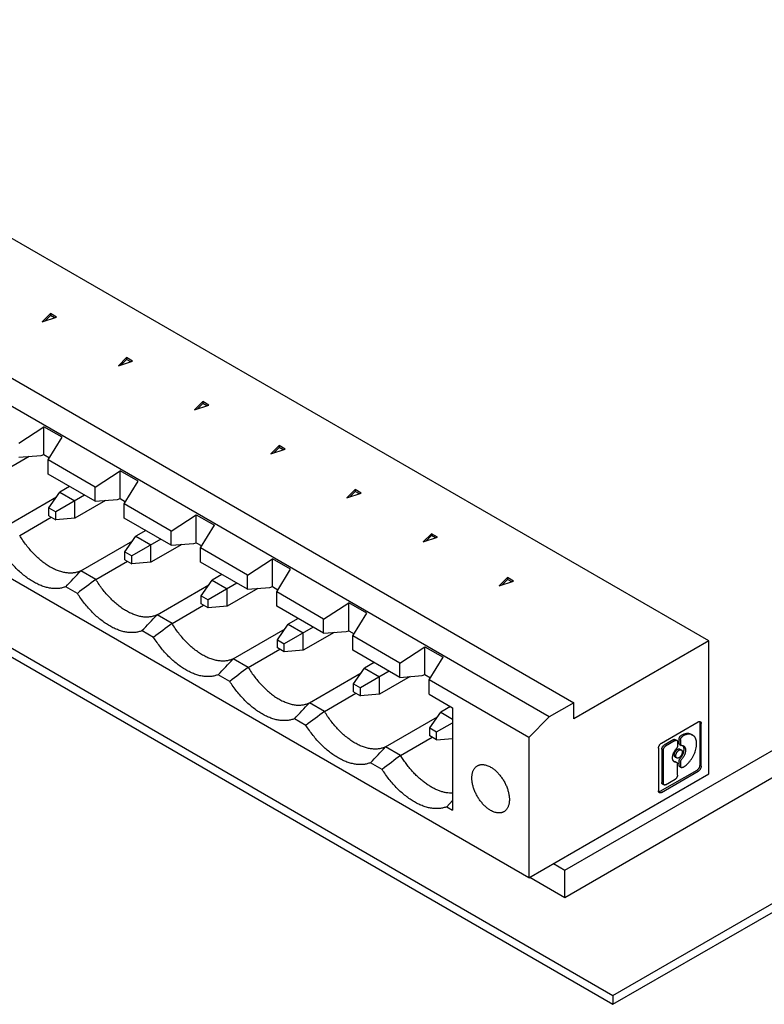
# Model space of a CAD drawing. Header units: inches. Extents: x 0 to 34, y 0 to 22.
# Tile 13 of 21: x 26.2 to 27.6, y 4.9 to 6.7. Entities that reach past the tile are written whole.
import ezdxf

# ---------------------------------------------------------------- set-up
doc = ezdxf.new("R2010")
doc.units = ezdxf.units.IN
doc.header["$LTSCALE"] = 1.87
doc.header["$MEASUREMENT"] = 0
doc.layers.get('0').update_dxf_attribs({"linetype": 'CONTINUOUS'})

msp = doc.modelspace()

# ---------------------------------------------------------------- linework, layer by layer
at = {"color": 7, "linetype": 'CONTINUOUS'}
for p, q in [((23.0439, 7.3682), (27.3218, 4.898)), ((23.0439, 7.3518), (27.3218, 4.8817)), ((27.3218, 4.898), (30.1856, 6.5515)), ((27.4995, 5.556), (25.8024, 6.5358)), ((27.3218, 4.8817), (30.1856, 6.5352)), ((25.5519, 6.4211), (27.2489, 5.4412)), ((27.2036, 5.4151), (25.5066, 6.3949)), ((26.2623, 6.1481), (26.2776, 6.1634)), ((26.2671, 6.1497), (26.2776, 6.1602)), ((26.2888, 6.157), (26.2776, 6.1634)), ((26.2776, 6.1634), (26.2776, 6.1602)), ((26.2853, 6.1558), (26.2776, 6.1602)), ((26.2623, 6.1481), (26.2888, 6.157)), ((27.1654, 5.1165), (25.4684, 6.0964)), ((26.4037, 6.0665), (26.419, 6.0818)), ((26.4037, 6.0665), (26.4302, 6.0753)), ((26.4086, 6.0681), (26.419, 6.0785)), ((26.4302, 6.0753), (26.419, 6.0818)), ((26.419, 6.0818), (26.419, 6.0785)), ((26.4267, 6.0741), (26.419, 6.0785)), ((26.5452, 5.9848), (26.5605, 6.0001)), ((26.5452, 5.9848), (26.5716, 5.9936)), ((26.55, 5.9864), (26.5605, 5.9969)), ((26.5716, 5.9936), (26.5605, 6.0001)), ((26.5605, 6.0001), (26.5605, 5.9969)), ((26.5681, 5.9925), (26.5605, 5.9969)), ((26.219, 5.9233), (26.2655, 5.9535)), ((26.2992, 5.934), (26.2655, 5.9535)), ((26.2655, 5.9018), (26.2655, 5.9535)), ((26.2733, 5.892), (26.2992, 5.934)), ((26.6866, 5.9032), (26.7019, 5.9185)), ((26.6866, 5.9032), (26.7131, 5.912)), ((26.6914, 5.9048), (26.7019, 5.9152)), ((26.7131, 5.912), (26.7019, 5.9185)), ((26.7019, 5.9185), (26.7019, 5.9152)), ((26.7095, 5.9108), (26.7019, 5.9152)), ((26.2384, 5.8984), (26.1813, 5.8654)), ((26.219, 5.8968), (26.2606, 5.9002)), ((26.2606, 5.9002), (26.2655, 5.9018)), ((26.2655, 5.9018), (26.2757, 5.8959)), ((26.3605, 5.8417), (26.2733, 5.892)), ((26.2733, 5.8655), (26.2733, 5.892)), ((26.3605, 5.8152), (26.2733, 5.8655)), ((26.3605, 5.8417), (26.4069, 5.8718)), ((26.4406, 5.8524), (26.4069, 5.8718)), ((26.4069, 5.8201), (26.4069, 5.8718)), ((26.4147, 5.8103), (26.4406, 5.8524)), ((26.2745, 5.803), (26.2949, 5.832)), ((26.3131, 5.8425), (26.2949, 5.832)), ((26.2949, 5.832), (26.3227, 5.8159)), ((26.3605, 5.8152), (26.3605, 5.8417)), ((26.828, 5.8215), (26.8433, 5.8368)), ((26.828, 5.8215), (26.8545, 5.8303)), ((26.8328, 5.8231), (26.8433, 5.8336)), ((26.8545, 5.8303), (26.8433, 5.8368)), ((26.8433, 5.8368), (26.8433, 5.8336)), ((26.851, 5.8292), (26.8433, 5.8336)), ((26.1927, 5.7678), (26.2888, 5.8233)), ((26.341, 5.8264), (26.2874, 5.7955)), ((26.3798, 5.8167), (26.3227, 5.7838)), ((26.3227, 5.7838), (26.3227, 5.8159)), ((26.3605, 5.8152), (26.402, 5.8185)), ((26.402, 5.8185), (26.4069, 5.8201)), ((26.4069, 5.8201), (26.4171, 5.8142)), ((26.2745, 5.803), (26.2874, 5.7955)), ((26.2745, 5.7881), (26.2745, 5.803)), ((26.2874, 5.7806), (26.2874, 5.7955)), ((26.5019, 5.76), (26.4147, 5.8103)), ((26.4147, 5.7838), (26.4147, 5.8103)), ((26.2206, 5.7518), (26.279, 5.7855)), ((26.2745, 5.7881), (26.2874, 5.7806)), ((26.3227, 5.7838), (26.2874, 5.7806)), ((26.5019, 5.7335), (26.4147, 5.7838)), ((26.5019, 5.76), (26.5484, 5.7902)), ((26.5484, 5.7902), (26.582, 5.7707)), ((26.5484, 5.7384), (26.5484, 5.7902)), ((26.4545, 5.7608), (26.4363, 5.7503)), ((26.5019, 5.7335), (26.5019, 5.76)), ((26.5562, 5.7287), (26.582, 5.7707)), ((26.3341, 5.6862), (26.4303, 5.7417)), ((26.4159, 5.7213), (26.4363, 5.7503)), ((26.4824, 5.7448), (26.4289, 5.7139)), ((26.4363, 5.7503), (26.4642, 5.7342)), ((26.5435, 5.7369), (26.5484, 5.7384)), ((26.5484, 5.7384), (26.5585, 5.7326)), ((26.9694, 5.7399), (26.9847, 5.7551)), ((26.9694, 5.7399), (26.9959, 5.7487)), ((26.9742, 5.7415), (26.9847, 5.7519)), ((26.9959, 5.7487), (26.9847, 5.7551)), ((26.9847, 5.7551), (26.9847, 5.7519)), ((26.9924, 5.7475), (26.9847, 5.7519)), ((26.4159, 5.7213), (26.4289, 5.7139)), ((26.4159, 5.7064), (26.4159, 5.7213)), ((26.5213, 5.7351), (26.4642, 5.7021)), ((26.4642, 5.7021), (26.4642, 5.7342)), ((26.5019, 5.7335), (26.5435, 5.7369)), ((26.6433, 5.6784), (26.5562, 5.7287)), ((26.5562, 5.7022), (26.5562, 5.7287)), ((26.362, 5.6701), (26.4204, 5.7038)), ((26.4159, 5.7064), (26.4289, 5.6989)), ((26.4289, 5.6989), (26.4289, 5.7139)), ((26.4642, 5.7021), (26.4289, 5.6989)), ((26.6433, 5.6519), (26.5562, 5.7022)), ((26.6433, 5.6784), (26.6898, 5.7085)), ((26.7235, 5.6891), (26.6898, 5.7085)), ((26.6898, 5.6568), (26.6898, 5.7085)), ((26.362, 5.6701), (26.3341, 5.6862)), ((26.6976, 5.647), (26.7235, 5.6891)), ((26.5574, 5.6397), (26.5777, 5.6687)), ((26.596, 5.6792), (26.5777, 5.6687)), ((26.5777, 5.6687), (26.6056, 5.6526)), ((26.6433, 5.6519), (26.6433, 5.6784)), ((27.1108, 5.6582), (27.1261, 5.6735)), ((27.1108, 5.6582), (27.1373, 5.667)), ((27.1157, 5.6598), (27.1261, 5.6703)), ((27.1373, 5.667), (27.1261, 5.6735)), ((27.1261, 5.6735), (27.1261, 5.6703)), ((27.1338, 5.6658), (27.1261, 5.6703)), ((26.3276, 5.6443), (26.3061, 5.6567)), ((26.4755, 5.6045), (26.5717, 5.66)), ((26.6238, 5.6631), (26.5703, 5.6322)), ((26.6627, 5.6534), (26.6056, 5.6204)), ((26.6056, 5.6204), (26.6056, 5.6526)), ((26.6433, 5.6519), (26.6849, 5.6552)), ((26.6849, 5.6552), (26.6898, 5.6568)), ((26.6898, 5.6568), (26.7, 5.6509)), ((26.7847, 5.5967), (26.6976, 5.647)), ((26.6976, 5.6205), (26.6976, 5.647)), ((26.5574, 5.6397), (26.5703, 5.6322)), ((26.5574, 5.6247), (26.5574, 5.6397)), ((26.5703, 5.6173), (26.5703, 5.6322)), ((26.5034, 5.5884), (26.5618, 5.6222)), ((26.5703, 5.6173), (26.5574, 5.6247)), ((26.6056, 5.6204), (26.5703, 5.6173)), ((26.7847, 5.5702), (26.6976, 5.6205)), ((26.7847, 5.5967), (26.8312, 5.6269)), ((26.8649, 5.6074), (26.8312, 5.6269)), ((26.8312, 5.5751), (26.8312, 5.6269)), ((26.5034, 5.5884), (26.4755, 5.6045)), ((26.7374, 5.5975), (26.7192, 5.587)), ((26.7847, 5.5702), (26.7847, 5.5967)), ((26.839, 5.5654), (26.8649, 5.6074)), ((26.469, 5.5626), (26.4476, 5.5751)), ((26.617, 5.5229), (26.7131, 5.5784)), ((26.6988, 5.558), (26.7192, 5.587)), ((26.7652, 5.5815), (26.7117, 5.5505)), ((26.7192, 5.587), (26.747, 5.5709)), ((26.7847, 5.5702), (26.8263, 5.5736)), ((26.8263, 5.5736), (26.8312, 5.5751)), ((26.8312, 5.5751), (26.8414, 5.5692)), ((26.6988, 5.558), (26.7117, 5.5505)), ((26.6988, 5.5431), (26.6988, 5.558)), ((26.8041, 5.5718), (26.747, 5.5388)), ((26.747, 5.5388), (26.747, 5.5709)), ((26.9261, 5.5151), (26.839, 5.5654)), ((26.839, 5.5389), (26.839, 5.5654)), ((27.4995, 5.556), (27.2489, 5.4113)), ((27.4995, 5.3094), (27.4995, 5.556)), ((26.6448, 5.5068), (26.7032, 5.5405)), ((26.7117, 5.5356), (26.6988, 5.5431)), ((26.7117, 5.5356), (26.7117, 5.5505)), ((26.747, 5.5388), (26.7117, 5.5356)), ((26.9261, 5.4885), (26.839, 5.5389)), ((26.9261, 5.5151), (26.9726, 5.5452)), ((26.9726, 5.5452), (27.0063, 5.5258)), ((26.9726, 5.4935), (26.9726, 5.5452)), ((26.6448, 5.5068), (26.617, 5.5229)), ((26.9804, 5.4837), (27.0063, 5.5258)), ((27.2326, 5.1308), (27.9065, 5.5199)), ((26.8402, 5.4764), (26.8606, 5.5053)), ((26.8788, 5.5159), (26.8606, 5.5053)), ((26.8606, 5.5053), (26.8884, 5.4893)), ((26.9261, 5.4885), (26.9261, 5.5151)), ((26.6105, 5.481), (26.589, 5.4934)), ((26.7584, 5.4412), (26.8545, 5.4967)), ((26.9066, 5.4998), (26.8531, 5.4689)), ((26.9455, 5.4901), (26.8884, 5.4571)), ((26.8884, 5.4571), (26.8884, 5.4893)), ((26.9261, 5.4885), (26.9677, 5.4919)), ((26.9677, 5.4919), (26.9726, 5.4935)), ((26.9726, 5.4935), (26.9828, 5.4876)), ((27.1654, 5.3769), (26.9804, 5.4837)), ((26.9804, 5.4572), (26.9804, 5.4837)), ((27.2326, 5.0802), (27.9309, 5.4834)), ((26.8402, 5.4764), (26.8531, 5.4689)), ((26.8402, 5.4614), (26.8402, 5.4764)), ((26.8531, 5.454), (26.8531, 5.4689)), ((26.7862, 5.4251), (26.8447, 5.4589)), ((26.8402, 5.4614), (26.8531, 5.454)), ((26.8884, 5.4571), (26.8531, 5.454)), ((26.9804, 5.4572), (27.024, 5.432)), ((26.7862, 5.4251), (26.7584, 5.4412)), ((27.0202, 5.4342), (27.002, 5.4237)), ((27.024, 5.432), (27.024, 5.2422)), ((27.2489, 5.4412), (27.2036, 5.4151)), ((27.2489, 5.4113), (27.2489, 5.4412)), ((26.7519, 5.3993), (26.7304, 5.4117)), ((26.8998, 5.3596), (26.9959, 5.4151)), ((26.9816, 5.3947), (27.002, 5.4237)), ((27.002, 5.4237), (27.024, 5.411)), ((27.2036, 5.4151), (27.1654, 5.3769)), ((26.9816, 5.3947), (26.9945, 5.3872)), ((26.9816, 5.3798), (26.9816, 5.3947)), ((26.9945, 5.3872), (27.024, 5.4042)), ((27.4118, 5.3665), (27.48, 5.4058)), ((27.4828, 5.4042), (27.4828, 5.3255)), ((27.4856, 5.3239), (27.4856, 5.4026)), ((26.9277, 5.3435), (26.9861, 5.3772)), ((26.9945, 5.3723), (26.9816, 5.3798)), ((26.9945, 5.3723), (26.9945, 5.3872)), ((26.9945, 5.3723), (27.024, 5.3749)), ((27.1654, 5.3769), (27.1654, 5.1165)), ((27.4345, 5.3729), (27.4166, 5.3626)), ((27.4375, 5.3732), (27.4403, 5.3716)), ((27.4446, 5.3665), (27.4446, 5.3739)), ((27.4473, 5.3722), (27.4473, 5.3649)), ((27.4491, 5.3813), (27.4487, 5.3811)), ((27.4519, 5.3797), (27.4515, 5.3795)), ((27.4669, 5.3831), (27.4696, 5.3814)), ((26.9277, 5.3435), (26.8998, 5.3596)), ((27.4062, 5.3568), (27.4062, 5.2781)), ((27.4125, 5.3553), (27.4125, 5.2932)), ((27.4373, 5.3713), (27.4194, 5.361)), ((27.4415, 5.3689), (27.4415, 5.3616)), ((27.4458, 5.3638), (27.4486, 5.3622)), ((27.4459, 5.3553), (27.4487, 5.3537)), ((27.4497, 5.3619), (27.4486, 5.3622)), ((27.4523, 5.3607), (27.4515, 5.3617)), ((27.4152, 5.3537), (27.4152, 5.2916)), ((27.4374, 5.3406), (27.4402, 5.3389)), ((26.8933, 5.3177), (26.8718, 5.3301)), ((27.4346, 5.3326), (27.4364, 5.3324)), ((27.4364, 5.3324), (27.4375, 5.3321)), ((27.4375, 5.3321), (27.4403, 5.3305)), ((27.4392, 5.3308), (27.4403, 5.3305)), ((27.4415, 5.3068), (27.4415, 5.3278)), ((27.4446, 5.3254), (27.4446, 5.3327)), ((27.4458, 5.3227), (27.4486, 5.3211)), ((27.4473, 5.3311), (27.4473, 5.3238)), ((27.4519, 5.3216), (27.4515, 5.3214)), ((27.1654, 5.1165), (27.4995, 5.3094)), ((27.4772, 5.3158), (27.409, 5.2765)), ((27.4118, 5.2749), (27.48, 5.3142)), ((27.4194, 5.2892), (27.4373, 5.2995)), ((27.4137, 5.2905), (27.4165, 5.2889)), ((27.024, 5.2597), (27.0132, 5.2484)), ((27.0132, 5.2484), (27.024, 5.2422)), ((27.2114, 5.1431), (27.2326, 5.1308)), ((27.1675, 5.1178), (27.2326, 5.0802)), ((27.2326, 5.0802), (27.2326, 5.1308)), ((27.3218, 4.898), (27.3218, 4.8817))]:
    msp.add_line(p, q, dxfattribs=at)
for centre, radius, start, end in [((20.106, 11.5701), 8.5679, 316.35571, 316.62752), ((32.4169, -2.4285), 10.1119, 126.78378, 127.02723), ((20.2475, 11.4885), 8.5679, 316.35571, 316.62752), ((32.5584, -2.5101), 10.1119, 126.78378, 127.02723), ((20.5426, 11.2609), 8.356, 316.35226, 316.63096), ((32.6998, -2.5918), 10.1119, 126.78378, 127.02723), ((20.684, 11.1792), 8.356, 316.35226, 316.63096), ((32.8412, -2.6735), 10.1119, 126.78378, 127.02723), ((20.6717, 11.2435), 8.5679, 316.35571, 316.62752), ((32.9826, -2.7551), 10.1119, 126.78378, 127.02723)]:
    msp.add_arc(centre, radius, start, end, dxfattribs=at)
for points, knots in [([(26.3341, 5.6862), (26.3332, 5.6857), (26.3312, 5.6849), (26.3282, 5.6838), (26.325, 5.6829), (26.3217, 5.6823), (26.3184, 5.682), (26.3137, 5.6818), (26.3077, 5.6822), (26.3003, 5.6836), (26.2927, 5.6859), (26.285, 5.6891), (26.2772, 5.6932), (26.2694, 5.6982), (26.2617, 5.7039), (26.2541, 5.7104), (26.2467, 5.7175), (26.2396, 5.7253), (26.2328, 5.7336), (26.2264, 5.7425), (26.2225, 5.7486), (26.2206, 5.7518)], [0, 0, 0, 0, 0.022538, 0.045251, 0.068232, 0.091567, 0.115337, 0.139614, 0.189905, 0.242867, 0.298758, 0.357698, 0.419695, 0.484655, 0.552401, 0.622684, 0.695198, 0.769591, 0.84547, 0.922419, 1, 1, 1, 1]), ([(26.3061, 5.6567), (26.3051, 5.6563), (26.303, 5.6555), (26.2997, 5.6545), (26.2963, 5.6538), (26.2929, 5.6533), (26.2893, 5.6531), (26.2844, 5.6531), (26.278, 5.6537), (26.2702, 5.6553), (26.2622, 5.6578), (26.2541, 5.6613), (26.246, 5.6656), (26.2378, 5.6707), (26.2298, 5.6767), (26.2218, 5.6833), (26.2141, 5.6907), (26.2065, 5.6987), (26.1993, 5.7073), (26.1925, 5.7164), (26.1883, 5.7227), (26.1862, 5.726)], [0, 0, 0, 0, 0.02264, 0.045511, 0.068694, 0.092262, 0.116284, 0.140821, 0.191622, 0.24502, 0.301225, 0.360335, 0.422349, 0.487179, 0.554668, 0.624593, 0.696685, 0.77063, 0.846082, 0.922669, 1, 1, 1, 1]), ([(26.4755, 5.6045), (26.4746, 5.6041), (26.4726, 5.6032), (26.4696, 5.6021), (26.4664, 5.6013), (26.4632, 5.6007), (26.4598, 5.6003), (26.4552, 5.6001), (26.4491, 5.6005), (26.4417, 5.6019), (26.4341, 5.6042), (26.4264, 5.6075), (26.4186, 5.6116), (26.4108, 5.6165), (26.4031, 5.6222), (26.3955, 5.6287), (26.3881, 5.6359), (26.381, 5.6436), (26.3742, 5.652), (26.3678, 5.6608), (26.3639, 5.667), (26.362, 5.6701)], [0, 0, 0, 0, 0.022538, 0.045251, 0.068232, 0.091567, 0.115337, 0.139614, 0.189905, 0.242867, 0.298758, 0.357698, 0.419695, 0.484655, 0.552401, 0.622684, 0.695198, 0.769591, 0.84547, 0.922419, 1, 1, 1, 1]), ([(26.4476, 5.5751), (26.4465, 5.5746), (26.4444, 5.5738), (26.4411, 5.5729), (26.4378, 5.5722), (26.4343, 5.5717), (26.4307, 5.5714), (26.4258, 5.5714), (26.4194, 5.572), (26.4116, 5.5736), (26.4037, 5.5762), (26.3956, 5.5796), (26.3874, 5.5839), (26.3793, 5.5891), (26.3712, 5.595), (26.3632, 5.6017), (26.3555, 5.6091), (26.348, 5.6171), (26.3408, 5.6257), (26.3339, 5.6347), (26.3297, 5.6411), (26.3276, 5.6443)], [0, 0, 0, 0, 0.02264, 0.045511, 0.068694, 0.092262, 0.116284, 0.140821, 0.191622, 0.24502, 0.301225, 0.360335, 0.422349, 0.487179, 0.554668, 0.624593, 0.696685, 0.77063, 0.846082, 0.922669, 1, 1, 1, 1]), ([(26.617, 5.5229), (26.616, 5.5224), (26.614, 5.5215), (26.611, 5.5205), (26.6078, 5.5196), (26.6046, 5.519), (26.6012, 5.5187), (26.5966, 5.5185), (26.5905, 5.5189), (26.5831, 5.5203), (26.5755, 5.5226), (26.5678, 5.5258), (26.56, 5.5299), (26.5522, 5.5348), (26.5445, 5.5406), (26.5369, 5.547), (26.5296, 5.5542), (26.5224, 5.562), (26.5157, 5.5703), (26.5093, 5.5792), (26.5053, 5.5853), (26.5034, 5.5884)], [0, 0, 0, 0, 0.022538, 0.045251, 0.068232, 0.091567, 0.115337, 0.139614, 0.189905, 0.242867, 0.298758, 0.357698, 0.419695, 0.484655, 0.552401, 0.622684, 0.695198, 0.769591, 0.84547, 0.922419, 1, 1, 1, 1]), ([(26.589, 5.4934), (26.5879, 5.493), (26.5858, 5.4922), (26.5826, 5.4912), (26.5792, 5.4905), (26.5757, 5.49), (26.5721, 5.4898), (26.5672, 5.4898), (26.5608, 5.4903), (26.5531, 5.492), (26.5451, 5.4945), (26.537, 5.498), (26.5288, 5.5023), (26.5207, 5.5074), (26.5126, 5.5133), (26.5047, 5.52), (26.4969, 5.5274), (26.4894, 5.5354), (26.4822, 5.544), (26.4754, 5.5531), (26.4711, 5.5594), (26.469, 5.5626)], [0, 0, 0, 0, 0.02264, 0.045511, 0.068694, 0.092262, 0.116284, 0.140821, 0.191622, 0.24502, 0.301225, 0.360335, 0.422349, 0.487179, 0.554668, 0.624593, 0.696685, 0.77063, 0.846082, 0.922669, 1, 1, 1, 1]), ([(26.6448, 5.5068), (26.6467, 5.5037), (26.6507, 5.4975), (26.6571, 5.4887), (26.6639, 5.4803), (26.671, 5.4725), (26.6783, 5.4654), (26.6859, 5.4589), (26.6936, 5.4532), (26.7014, 5.4483), (26.7092, 5.4442), (26.7169, 5.4409), (26.7245, 5.4386), (26.732, 5.4372), (26.738, 5.4368), (26.7426, 5.437), (26.746, 5.4374), (26.7493, 5.438), (26.7524, 5.4388), (26.7555, 5.4399), (26.7574, 5.4408), (26.7584, 5.4412)], [0, 0, 0, 0, 0.077581, 0.15453, 0.230409, 0.304802, 0.377316, 0.447599, 0.515345, 0.580305, 0.642302, 0.701242, 0.757133, 0.810095, 0.860386, 0.884663, 0.908433, 0.931768, 0.954749, 0.977462, 1, 1, 1, 1]), ([(26.7304, 5.4117), (26.7294, 5.4113), (26.7273, 5.4105), (26.724, 5.4096), (26.7206, 5.4089), (26.7171, 5.4084), (26.7136, 5.4081), (26.7086, 5.4081), (26.7023, 5.4087), (26.6945, 5.4103), (26.6865, 5.4129), (26.6784, 5.4163), (26.6703, 5.4206), (26.6621, 5.4258), (26.654, 5.4317), (26.6461, 5.4384), (26.6383, 5.4457), (26.6308, 5.4538), (26.6236, 5.4623), (26.6168, 5.4714), (26.6125, 5.4778), (26.6105, 5.481)], [0, 0, 0, 0, 0.02264, 0.045511, 0.068694, 0.092262, 0.116284, 0.140821, 0.191622, 0.24502, 0.301225, 0.360335, 0.422349, 0.487179, 0.554668, 0.624593, 0.696685, 0.77063, 0.846082, 0.922669, 1, 1, 1, 1]), ([(26.8998, 5.3596), (26.8988, 5.3591), (26.8969, 5.3582), (26.8938, 5.3572), (26.8907, 5.3563), (26.8874, 5.3557), (26.8841, 5.3553), (26.8794, 5.3552), (26.8734, 5.3556), (26.866, 5.357), (26.8584, 5.3593), (26.8506, 5.3625), (26.8428, 5.3666), (26.8351, 5.3715), (26.8273, 5.3773), (26.8198, 5.3837), (26.8124, 5.3909), (26.8053, 5.3987), (26.7985, 5.407), (26.7921, 5.4159), (26.7881, 5.422), (26.7862, 5.4251)], [0, 0, 0, 0, 0.022538, 0.045251, 0.068232, 0.091567, 0.115337, 0.139614, 0.189905, 0.242867, 0.298758, 0.357698, 0.419695, 0.484655, 0.552401, 0.622684, 0.695198, 0.769591, 0.84547, 0.922419, 1, 1, 1, 1]), ([(26.8718, 5.3301), (26.8708, 5.3297), (26.8687, 5.3289), (26.8654, 5.3279), (26.862, 5.3272), (26.8585, 5.3267), (26.855, 5.3265), (26.8501, 5.3265), (26.8437, 5.327), (26.8359, 5.3287), (26.8279, 5.3312), (26.8198, 5.3347), (26.8117, 5.339), (26.8035, 5.3441), (26.7954, 5.35), (26.7875, 5.3567), (26.7797, 5.3641), (26.7722, 5.3721), (26.765, 5.3807), (26.7582, 5.3898), (26.7539, 5.3961), (26.7519, 5.3993)], [0, 0, 0, 0, 0.02264, 0.045511, 0.068694, 0.092262, 0.116284, 0.140821, 0.191622, 0.24502, 0.301225, 0.360335, 0.422349, 0.487179, 0.554668, 0.624593, 0.696685, 0.77063, 0.846082, 0.922669, 1, 1, 1, 1]), ([(27.48, 5.4058), (27.4803, 5.406), (27.4809, 5.4063), (27.4816, 5.4065), (27.4821, 5.4066), (27.4826, 5.4066), (27.4831, 5.4066), (27.4835, 5.4064), (27.4838, 5.4063), (27.4839, 5.4062)], [0, 0, 0, 0, 0.28928, 0.422542, 0.548504, 0.6679, 0.781873, 0.891955, 1, 1, 1, 1]), ([(27.4823, 5.4066), (27.4824, 5.4063), (27.4826, 5.4057), (27.4828, 5.4049), (27.4828, 5.4045), (27.4828, 5.4042)], [0, 0, 0, 0, 0.469568, 0.727132, 1, 1, 1, 1]), ([(27.4839, 5.4062), (27.4841, 5.4062), (27.4843, 5.406), (27.4846, 5.4057), (27.4849, 5.4053), (27.4851, 5.4048), (27.4853, 5.4043), (27.4855, 5.4036), (27.4856, 5.403), (27.4856, 5.4026)], [0, 0, 0, 0, 0.108048, 0.218133, 0.332108, 0.451504, 0.577466, 0.710726, 1, 1, 1, 1]), ([(27.4345, 5.3729), (27.4348, 5.373), (27.4352, 5.3732), (27.4357, 5.3734), (27.4361, 5.3735), (27.4365, 5.3735), (27.4369, 5.3734), (27.4372, 5.3733), (27.4374, 5.3732), (27.4375, 5.3732)], [0, 0, 0, 0, 0.289282, 0.422542, 0.548504, 0.6679, 0.781873, 0.891955, 1, 1, 1, 1]), ([(27.4446, 5.3739), (27.4446, 5.3742), (27.4446, 5.3749), (27.4449, 5.3759), (27.4452, 5.377), (27.4458, 5.378), (27.4464, 5.3789), (27.4471, 5.3798), (27.4479, 5.3805), (27.4485, 5.3809), (27.4487, 5.3811)], [0, 0, 0, 0, 0.114154, 0.23732, 0.366969, 0.499993, 0.633018, 0.76267, 0.885841, 1, 1, 1, 1]), ([(27.4473, 5.3722), (27.4473, 5.3726), (27.4474, 5.3733), (27.4476, 5.3743), (27.448, 5.3754), (27.4485, 5.3764), (27.4492, 5.3773), (27.4499, 5.3782), (27.4507, 5.3789), (27.4512, 5.3793), (27.4515, 5.3795)], [0, 0, 0, 0, 0.114154, 0.23732, 0.366969, 0.499993, 0.633018, 0.76267, 0.885841, 1, 1, 1, 1]), ([(27.4491, 5.3813), (27.4499, 5.3818), (27.4515, 5.3826), (27.4539, 5.3836), (27.4563, 5.3843), (27.4587, 5.3847), (27.4609, 5.3848), (27.463, 5.3845), (27.465, 5.384), (27.4663, 5.3834), (27.4669, 5.3831)], [0, 0, 0, 0, 0.148609, 0.289504, 0.422729, 0.548649, 0.668007, 0.781943, 0.89199, 1, 1, 1, 1]), ([(27.4696, 5.3814), (27.4691, 5.3818), (27.4678, 5.3824), (27.4658, 5.3829), (27.4637, 5.3832), (27.4614, 5.3831), (27.4591, 5.3827), (27.4567, 5.382), (27.4543, 5.381), (27.4527, 5.3801), (27.4519, 5.3797)], [0, 0, 0, 0, 0.10801, 0.218057, 0.331993, 0.451351, 0.577271, 0.710496, 0.851391, 1, 1, 1, 1]), ([(27.4519, 5.3216), (27.4531, 5.3223), (27.4557, 5.324), (27.4593, 5.3271), (27.4627, 5.3306), (27.4659, 5.3345), (27.4688, 5.3388), (27.4714, 5.3434), (27.4735, 5.3481), (27.4752, 5.3529), (27.4761, 5.3568), (27.4767, 5.36), (27.4769, 5.3622), (27.477, 5.3644), (27.477, 5.3665), (27.4769, 5.3686), (27.4766, 5.3705), (27.4761, 5.3724), (27.4756, 5.3741), (27.4749, 5.3757), (27.4741, 5.3771), (27.4731, 5.3785), (27.4721, 5.3796), (27.4709, 5.3806), (27.4701, 5.3812), (27.4696, 5.3814)], [0, 0, 0, 0, 0.062373, 0.128699, 0.198279, 0.270242, 0.343605, 0.417322, 0.490332, 0.561604, 0.630188, 0.663219, 0.695286, 0.726315, 0.75625, 0.785055, 0.812713, 0.839233, 0.864651, 0.889032, 0.912477, 0.935116, 0.957117, 0.978673, 1, 1, 1, 1]), ([(27.4062, 5.3568), (27.4062, 5.3573), (27.4063, 5.3582), (27.4066, 5.3596), (27.4071, 5.361), (27.4078, 5.3623), (27.4087, 5.3636), (27.4096, 5.3648), (27.4107, 5.3657), (27.4114, 5.3663), (27.4118, 5.3665)], [0, 0, 0, 0, 0.114153, 0.237321, 0.366969, 0.499993, 0.633018, 0.762669, 0.885842, 1, 1, 1, 1]), ([(27.4125, 5.3553), (27.4125, 5.3557), (27.4125, 5.3563), (27.4128, 5.3574), (27.4132, 5.3584), (27.4137, 5.3595), (27.4143, 5.3604), (27.415, 5.3613), (27.4158, 5.362), (27.4164, 5.3624), (27.4166, 5.3626)], [0, 0, 0, 0, 0.114154, 0.23732, 0.366969, 0.499993, 0.633018, 0.76267, 0.885841, 1, 1, 1, 1]), ([(27.4152, 5.3537), (27.4152, 5.354), (27.4153, 5.3547), (27.4156, 5.3558), (27.4159, 5.3568), (27.4165, 5.3578), (27.4171, 5.3588), (27.4178, 5.3597), (27.4186, 5.3604), (27.4191, 5.3608), (27.4194, 5.361)], [0, 0, 0, 0, 0.114154, 0.23732, 0.366969, 0.499993, 0.633018, 0.76267, 0.885841, 1, 1, 1, 1]), ([(27.4359, 5.3316), (27.4357, 5.3316), (27.4354, 5.3319), (27.4349, 5.3322), (27.4345, 5.3327), (27.434, 5.3333), (27.4334, 5.3342), (27.4329, 5.3355), (27.4325, 5.3369), (27.4323, 5.3384), (27.4323, 5.3401), (27.4325, 5.3418), (27.4328, 5.3436), (27.4333, 5.3455), (27.4339, 5.3473), (27.4347, 5.3491), (27.4357, 5.3509), (27.4367, 5.3527), (27.4379, 5.3543), (27.4387, 5.3554), (27.4392, 5.3558)], [0, 0, 0, 0, 0.021624, 0.043401, 0.065476, 0.087986, 0.134743, 0.184506, 0.237773, 0.294771, 0.355494, 0.419746, 0.487177, 0.557317, 0.629603, 0.703403, 0.778043, 0.852823, 0.927037, 1, 1, 1, 1]), ([(27.4356, 5.3445), (27.4356, 5.3448), (27.4356, 5.3456), (27.4358, 5.3467), (27.4362, 5.3478), (27.4366, 5.3489), (27.4372, 5.3501), (27.4378, 5.3511), (27.4385, 5.3521), (27.4393, 5.3531), (27.4401, 5.3539), (27.441, 5.3546), (27.4419, 5.3551), (27.4428, 5.3555), (27.4436, 5.3557), (27.4443, 5.3558), (27.4449, 5.3557), (27.4452, 5.3556), (27.4456, 5.3555), (27.4458, 5.3554), (27.4459, 5.3553)], [0, 0, 0, 0, 0.062383, 0.128719, 0.198311, 0.270288, 0.343665, 0.417397, 0.490422, 0.56171, 0.630308, 0.695396, 0.756345, 0.812783, 0.864684, 0.912459, 0.935103, 0.957108, 0.978668, 1, 1, 1, 1]), ([(27.4373, 5.3713), (27.4376, 5.3714), (27.438, 5.3716), (27.4385, 5.3718), (27.4389, 5.3719), (27.4393, 5.3719), (27.4396, 5.3718), (27.44, 5.3717), (27.4402, 5.3716), (27.4403, 5.3716)], [0, 0, 0, 0, 0.289282, 0.422542, 0.548504, 0.6679, 0.781873, 0.891955, 1, 1, 1, 1]), ([(27.4384, 5.3429), (27.4384, 5.3432), (27.4384, 5.3439), (27.4386, 5.3451), (27.439, 5.3462), (27.4394, 5.3473), (27.4399, 5.3485), (27.4406, 5.3495), (27.4413, 5.3505), (27.4421, 5.3515), (27.4429, 5.3523), (27.4438, 5.3529), (27.4447, 5.3535), (27.4456, 5.3539), (27.4464, 5.3541), (27.4471, 5.3542), (27.4477, 5.3541), (27.448, 5.354), (27.4484, 5.3539), (27.4486, 5.3538), (27.4487, 5.3537)], [0, 0, 0, 0, 0.062383, 0.128719, 0.198311, 0.270288, 0.343665, 0.417397, 0.490422, 0.56171, 0.630308, 0.695396, 0.756345, 0.812783, 0.864684, 0.912459, 0.935103, 0.957108, 0.978668, 1, 1, 1, 1]), ([(27.4415, 5.3616), (27.4415, 5.3613), (27.4415, 5.3608), (27.4414, 5.3601), (27.4412, 5.3594), (27.4409, 5.3586), (27.4405, 5.3579), (27.44, 5.3569), (27.4395, 5.3563), (27.4392, 5.3558)], [0, 0, 0, 0, 0.110933, 0.228606, 0.351924, 0.479511, 0.609815, 0.74117, 1, 1, 1, 1]), ([(27.4403, 5.3716), (27.4404, 5.3715), (27.4406, 5.3714), (27.4408, 5.3712), (27.441, 5.3709), (27.4412, 5.3705), (27.4413, 5.3702), (27.4415, 5.3696), (27.4415, 5.3692), (27.4415, 5.3689)], [0, 0, 0, 0, 0.108048, 0.218133, 0.332108, 0.451504, 0.577466, 0.710724, 1, 1, 1, 1]), ([(27.4458, 5.3638), (27.4457, 5.3639), (27.4455, 5.364), (27.4453, 5.3642), (27.445, 5.3645), (27.4449, 5.3649), (27.4447, 5.3652), (27.4446, 5.3658), (27.4446, 5.3662), (27.4446, 5.3665)], [0, 0, 0, 0, 0.108049, 0.218133, 0.332108, 0.451505, 0.577468, 0.710727, 1, 1, 1, 1]), ([(27.4469, 5.3384), (27.4477, 5.3393), (27.4491, 5.3411), (27.4508, 5.344), (27.452, 5.3466), (27.4527, 5.3487), (27.4532, 5.3503), (27.4535, 5.3518), (27.4537, 5.3533), (27.4537, 5.3548), (27.4537, 5.3562), (27.4535, 5.3575), (27.4532, 5.3587), (27.4528, 5.3598), (27.4525, 5.3604), (27.4523, 5.3607)], [0, 0, 0, 0, 0.139582, 0.281658, 0.42239, 0.491106, 0.558118, 0.62303, 0.685502, 0.745254, 0.802085, 0.855893, 0.906691, 0.954625, 1, 1, 1, 1]), ([(27.4486, 5.3622), (27.4485, 5.3623), (27.4483, 5.3624), (27.448, 5.3626), (27.4478, 5.3629), (27.4476, 5.3633), (27.4475, 5.3636), (27.4474, 5.3642), (27.4473, 5.3646), (27.4473, 5.3649)], [0, 0, 0, 0, 0.108049, 0.218133, 0.332108, 0.451505, 0.577468, 0.710727, 1, 1, 1, 1]), ([(27.4497, 5.3619), (27.45, 5.3619), (27.4506, 5.3619), (27.4514, 5.3618), (27.4522, 5.3615), (27.4527, 5.3613), (27.453, 5.3611)], [0, 0, 0, 0, 0.260856, 0.512625, 0.757966, 1, 1, 1, 1]), ([(27.453, 5.3611), (27.4531, 5.361), (27.4535, 5.3608), (27.4539, 5.3605), (27.4544, 5.36), (27.4549, 5.3594), (27.4555, 5.3585), (27.456, 5.3572), (27.4563, 5.3558), (27.4565, 5.3543), (27.4565, 5.3526), (27.4564, 5.3509), (27.456, 5.3491), (27.4555, 5.3472), (27.4549, 5.3454), (27.4541, 5.3435), (27.4532, 5.3417), (27.4521, 5.34), (27.451, 5.3384), (27.4501, 5.3373), (27.4497, 5.3368)], [0, 0, 0, 0, 0.021624, 0.043401, 0.065476, 0.087986, 0.134743, 0.184506, 0.237773, 0.294771, 0.355494, 0.419746, 0.487177, 0.557317, 0.629603, 0.703403, 0.778043, 0.852823, 0.927037, 1, 1, 1, 1]), ([(27.024, 5.2736), (27.0221, 5.2736), (27.0181, 5.2736), (27.012, 5.2744), (27.0058, 5.2757), (26.9995, 5.2778), (26.9931, 5.2804), (26.9867, 5.2836), (26.9802, 5.2875), (26.9737, 5.2919), (26.9674, 5.2968), (26.9611, 5.3022), (26.9549, 5.3081), (26.949, 5.3145), (26.9432, 5.3212), (26.9377, 5.3283), (26.9325, 5.3358), (26.9292, 5.3409), (26.9277, 5.3435)], [0, 0, 0, 0, 0.04692, 0.095822, 0.14692, 0.200355, 0.256197, 0.314453, 0.375075, 0.437967, 0.50299, 0.56997, 0.638704, 0.708962, 0.780493, 0.853032, 0.926296, 1, 1, 1, 1]), ([(27.4374, 5.3406), (27.4372, 5.3406), (27.437, 5.3408), (27.4366, 5.3412), (27.4363, 5.3416), (27.436, 5.3421), (27.4358, 5.3426), (27.4357, 5.3434), (27.4356, 5.344), (27.4356, 5.3445)], [0, 0, 0, 0, 0.108048, 0.218133, 0.332108, 0.451504, 0.577466, 0.710726, 1, 1, 1, 1]), ([(27.4402, 5.3389), (27.44, 5.339), (27.4397, 5.3392), (27.4394, 5.3396), (27.4391, 5.34), (27.4388, 5.3405), (27.4386, 5.341), (27.4384, 5.3418), (27.4384, 5.3424), (27.4384, 5.3429)], [0, 0, 0, 0, 0.108048, 0.218133, 0.332108, 0.451504, 0.577466, 0.710726, 1, 1, 1, 1]), ([(27.4505, 5.3498), (27.4505, 5.3495), (27.4504, 5.3487), (27.4502, 5.3476), (27.4499, 5.3465), (27.4495, 5.3454), (27.4489, 5.3442), (27.4483, 5.3432), (27.4475, 5.3422), (27.4468, 5.3412), (27.4459, 5.3404), (27.445, 5.3397), (27.4442, 5.3392), (27.4433, 5.3388), (27.4424, 5.3386), (27.4417, 5.3385), (27.4412, 5.3386), (27.4408, 5.3387), (27.4405, 5.3388), (27.4403, 5.3389), (27.4402, 5.3389)], [0, 0, 0, 0, 0.062383, 0.128719, 0.198311, 0.270288, 0.343665, 0.417397, 0.490422, 0.56171, 0.630308, 0.695396, 0.756345, 0.812783, 0.864684, 0.912459, 0.935103, 0.957108, 0.978668, 1, 1, 1, 1]), ([(27.4446, 5.3327), (27.4446, 5.333), (27.4446, 5.3335), (27.4447, 5.3342), (27.4449, 5.3349), (27.4452, 5.3357), (27.4455, 5.3364), (27.4461, 5.3374), (27.4466, 5.338), (27.4469, 5.3384)], [0, 0, 0, 0, 0.110933, 0.228606, 0.351924, 0.479511, 0.609815, 0.74117, 1, 1, 1, 1]), ([(27.4473, 5.3311), (27.4473, 5.3314), (27.4474, 5.3318), (27.4475, 5.3326), (27.4477, 5.3333), (27.448, 5.3341), (27.4483, 5.3348), (27.4489, 5.3358), (27.4493, 5.3364), (27.4497, 5.3368)], [0, 0, 0, 0, 0.110933, 0.228606, 0.351924, 0.479511, 0.609815, 0.74117, 1, 1, 1, 1]), ([(27.4487, 5.3537), (27.4488, 5.3537), (27.4491, 5.3535), (27.4495, 5.3531), (27.4498, 5.3527), (27.45, 5.3522), (27.4502, 5.3517), (27.4504, 5.3509), (27.4505, 5.3503), (27.4505, 5.3498)], [0, 0, 0, 0, 0.108048, 0.218133, 0.332108, 0.451504, 0.577466, 0.710726, 1, 1, 1, 1]), ([(27.0132, 5.2484), (27.0122, 5.248), (27.0101, 5.2472), (27.0068, 5.2463), (27.0034, 5.2455), (27, 5.2451), (26.9964, 5.2448), (26.9915, 5.2448), (26.9851, 5.2454), (26.9773, 5.247), (26.9693, 5.2496), (26.9612, 5.253), (26.9531, 5.2573), (26.9449, 5.2624), (26.9369, 5.2684), (26.9289, 5.2751), (26.9212, 5.2824), (26.9136, 5.2904), (26.9064, 5.299), (26.8996, 5.3081), (26.8954, 5.3144), (26.8933, 5.3177)], [0, 0, 0, 0, 0.02264, 0.045511, 0.068694, 0.092262, 0.116284, 0.140821, 0.191622, 0.24502, 0.301225, 0.360335, 0.422349, 0.487179, 0.554668, 0.624593, 0.696685, 0.77063, 0.846082, 0.922669, 1, 1, 1, 1]), ([(27.0947, 5.2416), (27.0938, 5.2421), (27.0921, 5.2432), (27.0895, 5.245), (27.087, 5.247), (27.0846, 5.2491), (27.0821, 5.2515), (27.079, 5.2549), (27.0753, 5.2595), (27.0712, 5.2654), (27.0677, 5.2717), (27.0648, 5.2782), (27.0628, 5.2838), (27.0616, 5.2882), (27.0609, 5.2915), (27.0604, 5.2947), (27.06, 5.2978), (27.0599, 5.3008), (27.0599, 5.3038), (27.0601, 5.3066), (27.0605, 5.3093), (27.0611, 5.3118), (27.0619, 5.3142), (27.0628, 5.3164), (27.064, 5.3184), (27.0652, 5.3202), (27.0667, 5.3219), (27.0683, 5.3232), (27.0695, 5.324), (27.0701, 5.3244)], [0, 0, 0, 0, 0.030668, 0.062394, 0.095111, 0.128737, 0.163179, 0.198331, 0.270287, 0.343644, 0.417355, 0.490358, 0.561624, 0.596314, 0.630222, 0.663251, 0.695315, 0.726341, 0.756274, 0.785076, 0.812732, 0.839249, 0.864664, 0.889044, 0.912486, 0.935123, 0.957121, 0.978675, 1, 1, 1, 1]), ([(27.0701, 5.3244), (27.0705, 5.3246), (27.0713, 5.325), (27.0726, 5.3256), (27.074, 5.326), (27.0758, 5.3265), (27.0783, 5.3267), (27.0814, 5.3266), (27.0847, 5.3261), (27.088, 5.3251), (27.0914, 5.3237), (27.0936, 5.3226), (27.0947, 5.3219)], [0, 0, 0, 0, 0.053914, 0.108086, 0.162769, 0.218203, 0.332118, 0.451452, 0.577349, 0.710549, 0.851418, 1, 1, 1, 1]), ([(27.0947, 5.3219), (27.0956, 5.3214), (27.0973, 5.3204), (27.0998, 5.3186), (27.1024, 5.3166), (27.1048, 5.3144), (27.1073, 5.312), (27.1104, 5.3086), (27.1141, 5.304), (27.1182, 5.2981), (27.1217, 5.2918), (27.1246, 5.2853), (27.1266, 5.2797), (27.1278, 5.2753), (27.1285, 5.2721), (27.129, 5.2689), (27.1294, 5.2657), (27.1295, 5.2627), (27.1295, 5.2598), (27.1293, 5.2569), (27.1289, 5.2542), (27.1283, 5.2517), (27.1275, 5.2493), (27.1266, 5.2471), (27.1254, 5.2451), (27.1241, 5.2433), (27.1227, 5.2417), (27.1211, 5.2403), (27.1199, 5.2395), (27.1193, 5.2391)], [0, 0, 0, 0, 0.030668, 0.062394, 0.095111, 0.128737, 0.163179, 0.198331, 0.270287, 0.343644, 0.417355, 0.490358, 0.561624, 0.596314, 0.630222, 0.663251, 0.695315, 0.726341, 0.756274, 0.785076, 0.812732, 0.839249, 0.864664, 0.889044, 0.912486, 0.935123, 0.957121, 0.978675, 1, 1, 1, 1]), ([(27.4392, 5.3308), (27.4389, 5.3307), (27.4383, 5.3308), (27.4374, 5.3309), (27.4366, 5.3312), (27.4361, 5.3314), (27.4359, 5.3316)], [0, 0, 0, 0, 0.260856, 0.512625, 0.757966, 1, 1, 1, 1]), ([(27.4403, 5.3305), (27.4404, 5.3304), (27.4406, 5.3303), (27.4408, 5.33), (27.441, 5.3298), (27.4412, 5.3294), (27.4413, 5.3291), (27.4415, 5.3285), (27.4415, 5.3281), (27.4415, 5.3278)], [0, 0, 0, 0, 0.108049, 0.218133, 0.332108, 0.451505, 0.577468, 0.710727, 1, 1, 1, 1]), ([(27.4458, 5.3227), (27.4457, 5.3228), (27.4455, 5.3229), (27.4453, 5.3231), (27.445, 5.3234), (27.4449, 5.3238), (27.4447, 5.3241), (27.4446, 5.3247), (27.4446, 5.3251), (27.4446, 5.3254)], [0, 0, 0, 0, 0.108048, 0.218133, 0.332108, 0.451504, 0.577466, 0.710724, 1, 1, 1, 1]), ([(27.4486, 5.3211), (27.4485, 5.3212), (27.4483, 5.3213), (27.448, 5.3215), (27.4478, 5.3218), (27.4476, 5.3221), (27.4475, 5.3225), (27.4474, 5.3231), (27.4473, 5.3235), (27.4473, 5.3238)], [0, 0, 0, 0, 0.108048, 0.218133, 0.332108, 0.451504, 0.577466, 0.710724, 1, 1, 1, 1]), ([(27.4515, 5.3214), (27.4513, 5.3212), (27.4509, 5.3211), (27.4503, 5.3209), (27.4499, 5.3208), (27.4496, 5.3208), (27.4492, 5.3209), (27.4489, 5.321), (27.4487, 5.321), (27.4486, 5.3211)], [0, 0, 0, 0, 0.289282, 0.422542, 0.548504, 0.6679, 0.781873, 0.891955, 1, 1, 1, 1]), ([(27.4828, 5.3255), (27.4828, 5.3251), (27.4827, 5.3241), (27.4824, 5.3228), (27.4819, 5.3214), (27.4812, 5.32), (27.4803, 5.3187), (27.4794, 5.3176), (27.4783, 5.3166), (27.4776, 5.3161), (27.4772, 5.3158)], [0, 0, 0, 0, 0.114153, 0.237321, 0.366969, 0.499993, 0.633018, 0.762669, 0.885842, 1, 1, 1, 1]), ([(27.4856, 5.3239), (27.4856, 5.3234), (27.4855, 5.3225), (27.4852, 5.3211), (27.4846, 5.3197), (27.4839, 5.3184), (27.4831, 5.3171), (27.4822, 5.316), (27.4811, 5.315), (27.4804, 5.3145), (27.48, 5.3142)], [0, 0, 0, 0, 0.114153, 0.237321, 0.366969, 0.499993, 0.633018, 0.762669, 0.885842, 1, 1, 1, 1]), ([(27.4415, 5.3068), (27.4415, 5.3064), (27.4414, 5.3058), (27.4412, 5.3047), (27.4408, 5.3037), (27.4403, 5.3026), (27.4397, 5.3017), (27.439, 5.3008), (27.4382, 5.3001), (27.4376, 5.2997), (27.4373, 5.2995)], [0, 0, 0, 0, 0.114154, 0.23732, 0.366969, 0.499993, 0.633018, 0.76267, 0.885841, 1, 1, 1, 1]), ([(27.4137, 5.2905), (27.4136, 5.2906), (27.4134, 5.2907), (27.4132, 5.2909), (27.4129, 5.2912), (27.4128, 5.2916), (27.4126, 5.2919), (27.4125, 5.2925), (27.4125, 5.2929), (27.4125, 5.2932)], [0, 0, 0, 0, 0.108048, 0.218133, 0.332108, 0.451504, 0.577466, 0.710724, 1, 1, 1, 1]), ([(27.4165, 5.2889), (27.4164, 5.289), (27.4162, 5.2891), (27.4159, 5.2893), (27.4157, 5.2896), (27.4156, 5.29), (27.4154, 5.2903), (27.4153, 5.2909), (27.4152, 5.2913), (27.4152, 5.2916)], [0, 0, 0, 0, 0.108048, 0.218133, 0.332108, 0.451504, 0.577466, 0.710724, 1, 1, 1, 1]), ([(27.4194, 5.2892), (27.4192, 5.289), (27.4188, 5.2889), (27.4182, 5.2887), (27.4178, 5.2886), (27.4175, 5.2886), (27.4171, 5.2887), (27.4168, 5.2888), (27.4166, 5.2888), (27.4165, 5.2889)], [0, 0, 0, 0, 0.289282, 0.422542, 0.548504, 0.6679, 0.781873, 0.891955, 1, 1, 1, 1]), ([(27.4078, 5.2745), (27.4077, 5.2745), (27.4075, 5.2747), (27.4071, 5.275), (27.4069, 5.2754), (27.4066, 5.2759), (27.4064, 5.2764), (27.4063, 5.2771), (27.4062, 5.2777), (27.4062, 5.2781)], [0, 0, 0, 0, 0.108048, 0.218133, 0.332108, 0.451504, 0.577466, 0.710726, 1, 1, 1, 1]), ([(27.409, 5.2765), (27.4088, 5.2764), (27.4084, 5.2762), (27.4077, 5.2759), (27.4071, 5.2757), (27.4067, 5.2757)], [0, 0, 0, 0, 0.272873, 0.530439, 1, 1, 1, 1]), ([(27.4118, 5.2749), (27.4114, 5.2747), (27.4109, 5.2744), (27.4102, 5.2742), (27.4097, 5.2741), (27.4092, 5.2741), (27.4087, 5.2741), (27.4082, 5.2743), (27.408, 5.2744), (27.4078, 5.2745)], [0, 0, 0, 0, 0.28928, 0.422542, 0.548504, 0.6679, 0.781873, 0.891955, 1, 1, 1, 1]), ([(27.1193, 5.2391), (27.1189, 5.2389), (27.1181, 5.2385), (27.1168, 5.2379), (27.1154, 5.2375), (27.1135, 5.2371), (27.1111, 5.2368), (27.1079, 5.2369), (27.1047, 5.2374), (27.1014, 5.2384), (27.098, 5.2398), (27.0958, 5.2409), (27.0947, 5.2416)], [0, 0, 0, 0, 0.053914, 0.108086, 0.162769, 0.218203, 0.332118, 0.451452, 0.577349, 0.710549, 0.851418, 1, 1, 1, 1])]:
    msp.add_open_spline(points, degree=3, knots=knots, dxfattribs=at)

doc.saveas('drawing.dxf')
